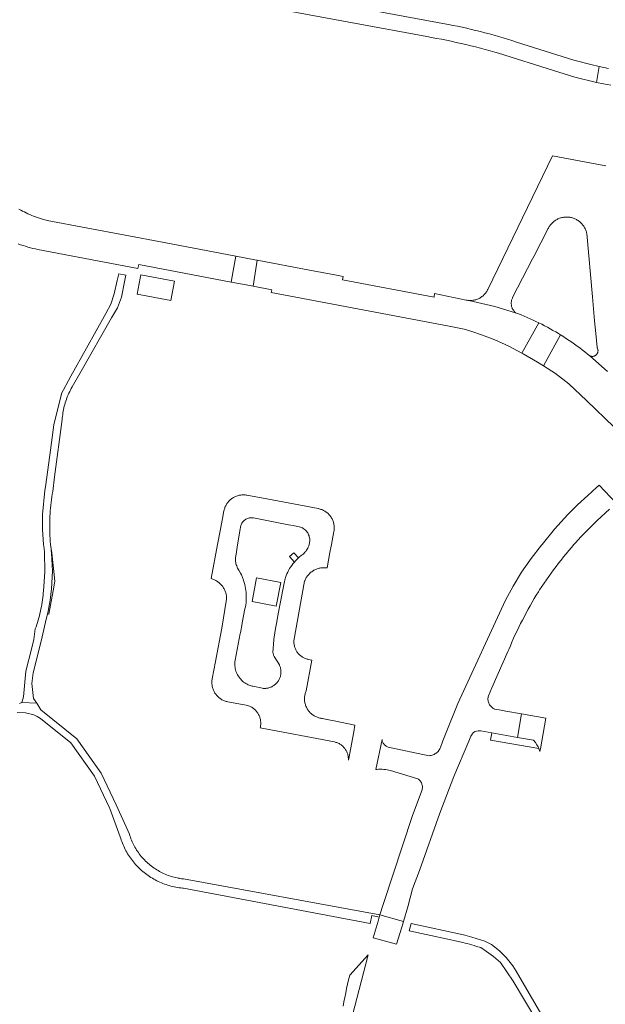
# Model space of a CAD drawing. Extents: x 152825 to 164088, y 457113 to 463005.
# Tile 130 of 256: x 157233 to 157352, y 460270 to 460470. Entities that reach past the tile are written whole.
import ezdxf

# ---------------------------------------------------------------- set-up
doc = ezdxf.new("R2010")
doc.units = 0
doc.header["$LTSCALE"] = 0.5
for name, color, linetype, lineweight in [('B-PV-VH-GESLOTENVERHARDING_ASFALT-GV', 251, 'CONTINUOUS', 18), ('B-PV-VH-GESLOTENVERHARDING_BETON-GV', 251, 'CONTINUOUS', 18), ('B-PV-VH-HALFVERHARDING_GRAVEL-GV', 251, 'CONTINUOUS', 18), ('B-PV-VH-ONVERHARD_ZAND-GV', 251, 'CONTINUOUS', 18), ('B-PV-VH-OPENVERHARDING-GV', 251, 'CONTINUOUS', 18), ('B-PV-VH-OPENVERHARDING_BETONSTRAATSTEEN-GV', 251, 'CONTINUOUS', 18), ('B-PV-VH-OPENVERHARDING_STRAATBAKSTEEN-GV', 251, 'CONTINUOUS', 18)]:
    doc.layers.add(name, color=color, linetype=linetype, lineweight=lineweight)

msp = doc.modelspace()

# ---------------------------------------------------------------- linework, layer by layer
at = {"layer": 'B-PV-VH-GESLOTENVERHARDING_ASFALT-GV', "flags": 128}
for points in [[(157153.322, 460496.391), (157307.428, 460467.968), (157308.976, 460467.678), (157315.897, 460466.382), (157316.898, 460466.209), (157317.898, 460466.028), (157318.897, 460465.84), (157319.894, 460465.644), (157320.89, 460465.439), (157321.884, 460465.227), (157322.876, 460465.007), (157323.866, 460464.78), (157324.855, 460464.544), (157325.841, 460464.301), (157326.826, 460464.05), (157327.809, 460463.791), (157328.79, 460463.524), (157329.768, 460463.25), (157330.516, 460463.035), (157341.678, 460459.471), (157345.987, 460458.135), (157350.37, 460457.065), (157350.374, 460457.091), (157350.912, 460460.328), (157349.277, 460460.691), (157345.778, 460461.609), (157334.13, 460465.293), (157333.223, 460465.585), (157332.314, 460465.869), (157331.403, 460466.145), (157330.489, 460466.414), (157329.574, 460466.675), (157328.656, 460466.928), (157327.735, 460467.174), (157326.813, 460467.411), (157325.889, 460467.641), (157324.963, 460467.864), (157324.035, 460468.078), (157323.106, 460468.285), (157322.174, 460468.484), (157321.241, 460468.675), (157320.307, 460468.858), (157319.892, 460468.937), (157153.672, 460499.651)], [(157352.849, 460459.898), (157350.912, 460460.328), (157350.374, 460457.091), (157350.37, 460457.065), (157351.835, 460456.77), (157353.306, 460456.505)]]:
    msp.add_lwpolyline(points, dxfattribs=at)
at = {"layer": 'B-PV-VH-GESLOTENVERHARDING_BETON-GV', "flags": 128}
msp.add_lwpolyline([(157264.63, 460416.702), (157257.775, 460418.005), (157257.647, 460417.329), (157257.03, 460414.082), (157263.907, 460412.778)], close=True, dxfattribs=at)
at = {"layer": 'B-PV-VH-HALFVERHARDING_GRAVEL-GV', "flags": 128}
msp.add_lwpolyline([(157233.644, 460331.087), (157236.63, 460330.915), (157235.994, 460331.899), (157235.664, 460334.93), (157235.913, 460337.081), (157237.511, 460343.526), (157238.433, 460347.415), (157238.836, 460349.114), (157238.951, 460349.597), (157238.962, 460349.652), (157239.36, 460351.866), (157239.641, 460354.145), (157239.823, 460357.784), (157239.66, 460361.423), (157239.583, 460362.02), (157239.546, 460362.312), (157239.452, 460363.204), (157239.447, 460363.253), (157239.399, 460363.817), (157239.358, 460364.381), (157239.325, 460364.946), (157239.301, 460365.512), (157239.284, 460366.077), (157239.275, 460366.643), (157239.275, 460367.209), (157239.282, 460367.775), (157239.285, 460367.886), (157239.297, 460368.34), (157239.321, 460368.906), (157239.352, 460369.471), (157239.391, 460370.035), (157239.438, 460370.599), (157239.494, 460371.162), (157239.557, 460371.724), (157239.628, 460372.286), (157239.707, 460372.846), (157239.794, 460373.405), (157239.889, 460373.963), (157240.279, 460376.926), (157241.817, 460388.6), (157241.839, 460388.869), (157241.874, 460389.219), (157241.917, 460389.568), (157241.968, 460389.916), (157242.027, 460390.263), (157242.094, 460390.608), (157242.169, 460390.952), (157242.252, 460391.294), (157242.342, 460391.633), (157242.44, 460391.971), (157242.546, 460392.307), (157242.659, 460392.64), (157242.78, 460392.97), (157242.908, 460393.298), (157243.044, 460393.622), (157243.187, 460393.944), (157243.337, 460394.262), (157243.495, 460394.576), (157243.659, 460394.887), (157243.831, 460395.194), (157245.676, 460398.413), (157251.866, 460409.211), (157253.05, 460411.249), (157253.889, 460413.452), (157254.479, 460416.564), (157254.729, 460417.884), (157253.326, 460418.153), (157253.015, 460416.823), (157252.381, 460414.11), (157251.675, 460412.055), (157250.679, 460410.124), (157246.732, 460403.067), (157243.547, 460397.373), (157241.637, 460393.743), (157241.665, 460393.715), (157240.13, 460387.54), (157240.125, 460387.506), (157239.279, 460381.322), (157238.399, 460374.893), (157238.398, 460374.883), (157238.323, 460374.132), (157237.838, 460369.252), (157237.837, 460368.936), (157237.829, 460366.225), (157238.041, 460363.204), (157238.138, 460362.38), (157238.251, 460361.558), (157238.318, 460357.63), (157237.989, 460353.715), (157237.961, 460353.342), (157237.919, 460352.875), (157237.869, 460352.408), (157237.811, 460351.943), (157237.745, 460351.478), (157237.672, 460351.015), (157237.59, 460350.553), (157237.501, 460350.092), (157237.403, 460349.633), (157237.298, 460349.176), (157237.185, 460348.72), (157237.064, 460348.267), (157236.936, 460347.815), (157236.8, 460347.366), (157236.656, 460346.92), (157236.505, 460346.475), (157236.346, 460346.034), (157236.055, 460343.887), (157235.559, 460341.886), (157234.457, 460337.442), (157233.937, 460332.257)], close=True, dxfattribs=at)
for points in [[(157232.695, 460329.014), (157234.388, 460328.974), (157236.029, 460328.555), (157236.749, 460328.237), (157237.431, 460327.846), (157243.593, 460322.893), (157248.415, 460316.11), (157251.455, 460309.67), (157251.492, 460309.569), (157253.612, 460303.773), (157253.712, 460303.447), (157253.819, 460303.123), (157253.934, 460302.802), (157254.056, 460302.483), (157254.186, 460302.168), (157254.323, 460301.856), (157254.467, 460301.547), (157254.619, 460301.241), (157254.777, 460300.939), (157254.943, 460300.641), (157255.116, 460300.347), (157255.295, 460300.057), (157255.482, 460299.771), (157255.675, 460299.49), (157255.874, 460299.213), (157256.08, 460298.941), (157256.292, 460298.674), (157256.511, 460298.412), (157256.735, 460298.156), (157256.966, 460297.904), (157257.202, 460297.658), (157257.444, 460297.418), (157257.692, 460297.183), (157257.945, 460296.955), (157258.203, 460296.732), (157258.467, 460296.515), (157258.735, 460296.305), (157259.008, 460296.101), (157259.286, 460295.903), (157259.569, 460295.712), (157259.856, 460295.528), (157260.147, 460295.35), (157260.443, 460295.18), (157260.742, 460295.016), (157261.045, 460294.86), (157261.352, 460294.71), (157261.662, 460294.568), (157261.975, 460294.433), (157262.291, 460294.306), (157262.611, 460294.185), (157262.933, 460294.073), (157263.257, 460293.968), (157263.584, 460293.871), (157263.913, 460293.781), (157264.244, 460293.699), (157264.577, 460293.625), (157264.912, 460293.559), (157265.248, 460293.5), (157265.585, 460293.45), (157265.923, 460293.407), (157266.263, 460293.372), (157266.474, 460293.355), (157304.394, 460286.201), (157304.727, 460287.787), (157306.227, 460287.44), (157306.364, 460287.903), (157266.498, 460295.218), (157266.042, 460295.273), (157265.589, 460295.344), (157265.493, 460295.361), (157265.178, 460295.423), (157264.865, 460295.492), (157264.553, 460295.569), (157264.244, 460295.654), (157263.936, 460295.747), (157263.631, 460295.847), (157263.328, 460295.955), (157263.029, 460296.07), (157262.732, 460296.193), (157262.439, 460296.323), (157262.148, 460296.46), (157261.862, 460296.604), (157261.579, 460296.756), (157261.299, 460296.915), (157261.024, 460297.08), (157260.753, 460297.253), (157260.487, 460297.432), (157260.225, 460297.617), (157259.968, 460297.809), (157259.715, 460298.008), (157259.468, 460298.212), (157259.226, 460298.423), (157258.989, 460298.64), (157258.757, 460298.863), (157258.532, 460299.091), (157258.312, 460299.325), (157258.097, 460299.564), (157257.889, 460299.808), (157257.687, 460300.058), (157257.492, 460300.313), (157257.302, 460300.572), (157257.12, 460300.836), (157256.943, 460301.104), (157256.774, 460301.377), (157256.611, 460301.654), (157256.456, 460301.935), (157256.307, 460302.22), (157256.166, 460302.508), (157256.032, 460302.799), (157255.905, 460303.094), (157255.785, 460303.392), (157255.673, 460303.693), (157255.569, 460303.997), (157255.472, 460304.303), (157252.811, 460310.31), (157249.771, 460316.75), (157244.825, 460323.701), (157237.478, 460329.603), (157236.63, 460330.915), (157233.644, 460331.087), (157233.163, 460330.854)], [(157339.597, 460267.067), (157334.046, 460276.458), (157333.405, 460277.543), (157332.069, 460279.256), (157330.686, 460280.625), (157329.082, 460281.926), (157327.71, 460282.587), (157325.095, 460283.402), (157323.659, 460283.774), (157323.367, 460283.837), (157312.755, 460286.153), (157312.324, 460284.697), (157319.227, 460283.19), (157322.966, 460282.374), (157323.212, 460282.318), (157323.68, 460282.206), (157324.146, 460282.085), (157324.611, 460281.957), (157325.073, 460281.822), (157325.533, 460281.678), (157325.99, 460281.527), (157326.037, 460281.511), (157326.867, 460281.287), (157328.018, 460280.503), (157329.485, 460279.443), (157330.875, 460278.265), (157333.494, 460274.476), (157338.485, 460266.087)]]:
    msp.add_lwpolyline(points, dxfattribs=at)
at = {"layer": 'B-PV-VH-ONVERHARD_ZAND-GV', "flags": 128}
for points in [[(157238.836, 460349.114), (157239.135, 460349.031), (157239.964, 460353.768), (157240.326, 460355.717), (157240.139, 460357.682), (157239.662, 460362.03), (157239.583, 460362.02), (157239.66, 460361.423), (157239.823, 460357.784), (157239.641, 460354.145), (157239.36, 460351.866), (157238.962, 460349.652), (157238.951, 460349.597)], [(157285.333, 460350.674), (157286.22, 460355.473), (157281.293, 460356.384), (157280.406, 460351.585)], [(157338.709, 460321.736), (157338.551, 460322.045), (157338.301, 460322.493), (157337.976, 460322.947), (157337.57, 460323.406), (157334.325, 460323.976), (157329.111, 460324.893), (157328.863, 460323.429)]]:
    msp.add_lwpolyline(points, close=True, dxfattribs=at)
msp.add_lwpolyline([(157300.787, 460267.555), (157303.986, 460279.837), (157300.241, 460275.641), (157300.029, 460274.747), (157299.825, 460273.851), (157299.628, 460272.954), (157299.44, 460272.055), (157299.259, 460271.154), (157299.086, 460270.251), (157298.921, 460269.348)], dxfattribs=at)
at = {"layer": 'B-PV-VH-OPENVERHARDING-GV', "flags": 128}
msp.add_lwpolyline([(157343.102, 460405.779), (157342.675, 460406.041), (157342.116, 460406.374), (157341.554, 460406.701), (157340.987, 460407.02), (157340.417, 460407.332), (157339.843, 460407.638), (157339.265, 460407.936), (157338.708, 460408.214), (157335.209, 460402.08), (157335.466, 460401.944), (157338.436, 460400.253), (157339.654, 460399.464)], close=True, dxfattribs=at)
at = {"layer": 'B-PV-VH-OPENVERHARDING_BETONSTRAATSTEEN-GV', "flags": 128}
for points in [[(157280.95, 460421.054), (157277.073, 460421.788), (157276.564, 460418.768), (157276.182, 460416.506), (157279.948, 460415.791), (157280.615, 460415.665), (157281.453, 460420.959)], [(157288.881, 460361.498), (157288.008, 460360.724), (157288.996, 460359.611), (157289.206, 460359.849), (157289.478, 460360.133), (157289.76, 460360.406), (157289.81, 460360.45)]]:
    msp.add_lwpolyline(points, close=True, dxfattribs=at)
at = {"layer": 'B-PV-VH-OPENVERHARDING_STRAATBAKSTEEN-GV', "flags": 128}
for points in [[(157352.323, 460440.108), (157341.433, 460442.134), (157328.337, 460415.022), (157328.282, 460414.912), (157328.196, 460414.755), (157328.102, 460414.603), (157328.002, 460414.454), (157327.896, 460414.31), (157327.783, 460414.172), (157327.664, 460414.038), (157327.539, 460413.91), (157327.409, 460413.787), (157327.273, 460413.67), (157327.132, 460413.56), (157326.987, 460413.456), (157326.837, 460413.359), (157326.683, 460413.268), (157326.524, 460413.185), (157326.363, 460413.108), (157326.198, 460413.039), (157326.03, 460412.977), (157325.859, 460412.923), (157325.686, 460412.877), (157325.512, 460412.838), (157325.335, 460412.807), (157325.158, 460412.784), (157324.98, 460412.769), (157324.801, 460412.762), (157324.622, 460412.763), (157324.443, 460412.772), (157329.749, 460411.558), (157333.958, 460410.276), (157333.869, 460410.357), (157333.769, 460410.459), (157333.674, 460410.566), (157333.585, 460410.679), (157333.503, 460410.796), (157333.427, 460410.918), (157333.358, 460411.044), (157333.297, 460411.173), (157333.242, 460411.306), (157333.196, 460411.441), (157333.157, 460411.579), (157333.125, 460411.718), (157333.102, 460411.86), (157333.086, 460412.002), (157333.078, 460412.145), (157333.079, 460412.289), (157333.087, 460412.432), (157333.103, 460412.574), (157333.128, 460412.715), (157333.16, 460412.855), (157333.199, 460412.992), (157333.247, 460413.128), (157333.302, 460413.26), (157333.364, 460413.389), (157337.411, 460421.236), (157337.67, 460421.738), (157340.532, 460427.286), (157340.542, 460427.307), (157340.622, 460427.471), (157340.71, 460427.632), (157340.804, 460427.788), (157340.906, 460427.94), (157341.014, 460428.088), (157341.128, 460428.231), (157341.248, 460428.368), (157341.374, 460428.5), (157341.506, 460428.627), (157341.643, 460428.747), (157341.786, 460428.862), (157341.933, 460428.97), (157342.085, 460429.071), (157342.241, 460429.166), (157342.402, 460429.254), (157342.565, 460429.335), (157342.733, 460429.409), (157342.903, 460429.475), (157343.076, 460429.533), (157343.251, 460429.584), (157343.429, 460429.628), (157343.608, 460429.663), (157343.789, 460429.691), (157343.971, 460429.71), (157344.153, 460429.722), (157344.23, 460429.725), (157344.413, 460429.725), (157344.595, 460429.717), (157344.778, 460429.702), (157344.959, 460429.678), (157345.139, 460429.646), (157345.317, 460429.607), (157345.494, 460429.56), (157345.668, 460429.505), (157345.84, 460429.443), (157346.008, 460429.373), (157346.174, 460429.296), (157346.336, 460429.212), (157346.495, 460429.12), (157346.649, 460429.022), (157346.798, 460428.917), (157346.943, 460428.806), (157347.083, 460428.688), (157347.218, 460428.565), (157347.347, 460428.436), (157347.47, 460428.301), (157347.587, 460428.161), (157347.698, 460428.016), (157347.803, 460427.866), (157347.901, 460427.712), (157347.992, 460427.553), (157348.076, 460427.391), (157348.153, 460427.225), (157348.223, 460427.056), (157348.285, 460426.885), (157348.339, 460426.71), (157348.386, 460426.534), (157348.425, 460426.355), (157349.588, 460413.488), (157350.026, 460408.65), (157350.259, 460406.071), (157350.519, 460403.197), (157350.543, 460403.158), (157350.589, 460403.074), (157350.628, 460402.986), (157350.66, 460402.895), (157350.683, 460402.802), (157350.699, 460402.707), (157350.707, 460402.611), (157350.707, 460402.514), (157350.699, 460402.418), (157350.684, 460402.323), (157350.66, 460402.23), (157350.628, 460402.139), (157350.59, 460402.051), (157350.544, 460401.966), (157350.491, 460401.886), (157350.431, 460401.81), (157350.366, 460401.739), (157350.295, 460401.674), (157350.219, 460401.615), (157350.138, 460401.563), (157350.053, 460401.518), (157349.965, 460401.479), (157349.873, 460401.449), (157349.78, 460401.426), (157349.685, 460401.41), (157349.589, 460401.403), (157349.492, 460401.404), (157349.397, 460401.413), (157349.302, 460401.429), (157349.209, 460401.453), (157349.118, 460401.486), (157349.03, 460401.525), (157352.618, 460398.344)], [(157232.868, 460424.256), (157233.362, 460424.088), (157233.859, 460423.928), (157234.358, 460423.775), (157234.859, 460423.631), (157235.362, 460423.494), (157235.868, 460423.364), (157236.375, 460423.243), (157236.884, 460423.129), (157257.194, 460419.278), (157257.402, 460420.068), (157276.182, 460416.506), (157276.564, 460418.768), (157277.073, 460421.788), (157262.55, 460424.54), (157238.79, 460429.043), (157237.592, 460429.366), (157236.415, 460429.758), (157236.387, 460429.768), (157236.002, 460429.914), (157235.62, 460430.067), (157235.241, 460430.228), (157234.865, 460430.396), (157234.493, 460430.571), (157234.124, 460430.754), (157233.759, 460430.944), (157233.397, 460431.141), (157233.039, 460431.344)], [(157352.618, 460398.344), (157349.03, 460401.525), (157348.527, 460401.937), (157348.018, 460402.342), (157347.505, 460402.741), (157346.986, 460403.134), (157346.464, 460403.521), (157345.936, 460403.9), (157345.403, 460404.274), (157344.866, 460404.641), (157344.325, 460405.001), (157343.779, 460405.354), (157343.229, 460405.701), (157343.102, 460405.779), (157339.654, 460399.464), (157342.065, 460397.902), (157344.763, 460395.861), (157348.392, 460392.461), (157353.994, 460386.999)], [(157354.401, 460371.585), (157350.948, 460375.214), (157350.433, 460374.749), (157350.418, 460374.735), (157348.655, 460373.144), (157346.559, 460371.263), (157344.552, 460369.287), (157341.867, 460366.33), (157339.38, 460363.204), (157339.319, 460363.121), (157339.257, 460363.038), (157337.108, 460360.356), (157335.14, 460357.539), (157333.439, 460354.748), (157331.924, 460351.853), (157322.214, 460330.898), (157319.86, 460324.96), (157319.189, 460323.266), (157318.674, 460321.967), (157318.549, 460321.654), (157318.447, 460321.477), (157318.332, 460321.308), (157318.203, 460321.148), (157318.062, 460321), (157317.911, 460320.862), (157317.749, 460320.737), (157317.577, 460320.625), (157317.398, 460320.527), (157317.211, 460320.443), (157317.018, 460320.374), (157316.821, 460320.32), (157316.62, 460320.282), (157316.427, 460320.26), (157308.09, 460322.029), (157307.933, 460322.078), (157307.782, 460322.141), (157307.637, 460322.22), (157307.5, 460322.311), (157307.373, 460322.416), (157307.257, 460322.533), (157307.153, 460322.66), (157307.062, 460322.797), (157306.984, 460322.942), (157306.921, 460323.093), (157306.873, 460323.251), (157306.84, 460323.412), (157306.823, 460323.576), (157305.571, 460317.452), (157305.761, 460317.474), (157306.111, 460317.499), (157306.462, 460317.508), (157306.813, 460317.501), (157307.163, 460317.478), (157307.511, 460317.439), (157307.858, 460317.384), (157308.201, 460317.313), (157308.541, 460317.227), (157314.116, 460315.577), (157314.237, 460315.487), (157314.375, 460315.367), (157314.502, 460315.236), (157314.616, 460315.093), (157314.718, 460314.942), (157314.806, 460314.782), (157314.88, 460314.615), (157314.939, 460314.442), (157314.983, 460314.264), (157315.01, 460314.084), (157315.022, 460313.902), (157315.018, 460313.719), (157314.998, 460313.538), (157314.963, 460313.358), (157313.018, 460308.099), (157307.06, 460290.017), (157306.364, 460287.903), (157311.187, 460286.598), (157312.074, 460289.588), (157313.015, 460293.205), (157314.447, 460296.932), (157318.562, 460308.577), (157321.41, 460316.032), (157324.458, 460323.21), (157324.886, 460324.206), (157325.114, 460324.639), (157325.355, 460324.927), (157325.661, 460325.158), (157325.983, 460325.283), (157326.376, 460325.355), (157326.927, 460325.297), (157329.111, 460324.893), (157334.325, 460323.976), (157335.177, 460328.782), (157332.008, 460329.332), (157331.033, 460329.501), (157329.716, 460329.729), (157329.678, 460329.745), (157329.543, 460329.814), (157329.508, 460329.831), (157329.345, 460329.93), (157329.192, 460330.043), (157329.048, 460330.168), (157328.915, 460330.305), (157328.795, 460330.452), (157328.687, 460330.609), (157328.592, 460330.775), (157328.512, 460330.948), (157328.447, 460331.127), (157328.396, 460331.31), (157328.362, 460331.498), (157328.343, 460331.687), (157328.34, 460331.878), (157328.354, 460332.068), (157328.383, 460332.256), (157328.427, 460332.442), (157329.108, 460334.044), (157332.454, 460341.569), (157332.569, 460341.848), (157332.892, 460342.609), (157333.223, 460343.366), (157333.561, 460344.12), (157333.906, 460344.87), (157334.258, 460345.618), (157334.618, 460346.362), (157334.985, 460347.102), (157335.359, 460347.839), (157335.74, 460348.572), (157336.128, 460349.302), (157336.523, 460350.027), (157336.925, 460350.749), (157337.334, 460351.467), (157337.75, 460352.181), (157338.173, 460352.89), (157338.603, 460353.596), (157338.848, 460353.972), (157339.304, 460354.662), (157339.767, 460355.348), (157340.237, 460356.029), (157340.713, 460356.705), (157341.196, 460357.377), (157341.685, 460358.044), (157342.181, 460358.706), (157342.683, 460359.364), (157343.192, 460360.016), (157343.706, 460360.664), (157344.227, 460361.307), (157344.754, 460361.944), (157345.288, 460362.577), (157345.827, 460363.204), (157346.123, 460363.543), (157346.672, 460364.162), (157347.226, 460364.776), (157350.531, 460368.035), (157353.076, 460370.367)]]:
    msp.add_lwpolyline(points, dxfattribs=at)
for points in [[(157337.51, 460408.788), (157336.918, 460409.057), (157336.323, 460409.319), (157335.724, 460409.574), (157335.123, 460409.821), (157334.519, 460410.061), (157333.958, 460410.276), (157329.749, 460411.558), (157324.443, 460412.772), (157324.265, 460412.789), (157324.088, 460412.814), (157323.912, 460412.847), (157317.511, 460414.194), (157317.415, 460413.456), (157298.773, 460416.977), (157298.918, 460417.654), (157297.236, 460417.972), (157292.095, 460418.945), (157281.453, 460420.959), (157280.615, 460415.665), (157284.431, 460414.941), (157284.285, 460414.402), (157320.491, 460407.575), (157323.489, 460406.942), (157325.061, 460406.494), (157327.022, 460405.813), (157329.759, 460404.783), (157332.574, 460403.48), (157335.209, 460402.08), (157338.708, 460408.214), (157338.683, 460408.227), (157338.098, 460408.511)], [(157296.677, 460327.427), (157295.698, 460327.63), (157295.584, 460327.654), (157294.727, 460327.833), (157294.701, 460327.835), (157294.523, 460327.857), (157294.346, 460327.886), (157294.17, 460327.923), (157293.997, 460327.968), (157293.825, 460328.021), (157293.656, 460328.081), (157293.49, 460328.149), (157293.326, 460328.224), (157293.167, 460328.306), (157293.011, 460328.396), (157292.859, 460328.492), (157292.712, 460328.595), (157292.57, 460328.704), (157292.432, 460328.819), (157292.3, 460328.941), (157292.174, 460329.068), (157292.053, 460329.201), (157291.938, 460329.339), (157291.829, 460329.482), (157291.727, 460329.63), (157291.632, 460329.782), (157291.543, 460329.938), (157291.462, 460330.098), (157291.433, 460330.158), (157291.361, 460330.321), (157291.296, 460330.486), (157291.238, 460330.654), (157291.189, 460330.825), (157291.147, 460330.997), (157291.113, 460331.172), (157291.086, 460331.347), (157291.068, 460331.524), (157291.058, 460331.701), (157291.055, 460331.879), (157291.061, 460332.056), (157291.074, 460332.233), (157291.096, 460332.41), (157291.126, 460332.585), (157291.163, 460332.758), (157291.208, 460332.93), (157291.261, 460333.1), (157291.321, 460333.267), (157291.389, 460333.431), (157292.519, 460339.71), (157291.883, 460339.832), (157291.734, 460339.863), (157291.569, 460339.904), (157291.406, 460339.953), (157291.245, 460340.01), (157291.088, 460340.075), (157290.933, 460340.146), (157290.782, 460340.225), (157290.635, 460340.311), (157290.492, 460340.404), (157290.354, 460340.503), (157290.22, 460340.609), (157290.091, 460340.72), (157289.968, 460340.838), (157289.851, 460340.962), (157289.739, 460341.09), (157289.634, 460341.224), (157289.535, 460341.363), (157289.442, 460341.506), (157289.357, 460341.653), (157289.278, 460341.804), (157289.207, 460341.959), (157289.143, 460342.117), (157289.087, 460342.278), (157289.038, 460342.441), (157288.996, 460342.606), (157288.963, 460342.773), (157288.938, 460342.942), (157288.92, 460343.111), (157288.91, 460343.281), (157288.909, 460343.452), (157288.915, 460343.622), (157291.076, 460355.745), (157291.095, 460355.794), (157291.165, 460355.963), (157291.242, 460356.129), (157291.327, 460356.291), (157291.419, 460356.45), (157291.517, 460356.604), (157291.622, 460356.754), (157291.734, 460356.899), (157291.852, 460357.039), (157291.976, 460357.174), (157292.105, 460357.303), (157292.24, 460357.427), (157292.381, 460357.544), (157292.526, 460357.656), (157292.676, 460357.76), (157292.831, 460357.859), (157292.99, 460357.95), (157293.152, 460358.034), (157293.318, 460358.111), (157293.487, 460358.181), (157293.659, 460358.243), (157293.834, 460358.298), (157294.011, 460358.345), (157294.19, 460358.384), (157294.37, 460358.416), (157294.552, 460358.439), (157294.734, 460358.455), (157294.917, 460358.462), (157295.1, 460358.462), (157295.283, 460358.454), (157295.466, 460358.437), (157295.647, 460358.413), (157296.241, 460361.554), (157296.553, 460363.204), (157297.043, 460365.8), (157297.072, 460365.976), (157297.094, 460366.154), (157297.107, 460366.332), (157297.113, 460366.511), (157297.11, 460366.69), (157297.099, 460366.868), (157297.081, 460367.046), (157297.054, 460367.223), (157297.02, 460367.398), (157296.978, 460367.572), (157296.928, 460367.744), (157296.87, 460367.913), (157296.806, 460368.08), (157296.733, 460368.243), (157296.653, 460368.403), (157296.567, 460368.56), (157296.473, 460368.712), (157296.373, 460368.86), (157296.266, 460369.003), (157296.153, 460369.142), (157296.033, 460369.275), (157295.908, 460369.403), (157295.778, 460369.525), (157295.642, 460369.641), (157295.501, 460369.751), (157295.355, 460369.854), (157295.204, 460369.951), (157295.05, 460370.041), (157294.891, 460370.124), (157294.729, 460370.2), (157294.564, 460370.269), (157294.396, 460370.33), (157294.226, 460370.383), (157294.053, 460370.429), (157293.878, 460370.467), (157293.852, 460370.472), (157289.929, 460371.225), (157283.393, 460372.451), (157279.361, 460373.204), (157279.185, 460373.233), (157279.007, 460373.254), (157278.829, 460373.267), (157278.65, 460373.273), (157278.471, 460373.27), (157278.293, 460373.259), (157278.115, 460373.24), (157277.938, 460373.214), (157277.763, 460373.179), (157277.589, 460373.137), (157277.418, 460373.087), (157277.249, 460373.029), (157277.082, 460372.964), (157276.919, 460372.891), (157276.759, 460372.811), (157276.603, 460372.724), (157276.451, 460372.63), (157276.303, 460372.53), (157276.16, 460372.423), (157276.021, 460372.309), (157275.888, 460372.19), (157275.761, 460372.065), (157275.639, 460371.934), (157275.523, 460371.798), (157275.414, 460371.656), (157275.31, 460371.51), (157275.214, 460371.36), (157275.124, 460371.205), (157275.041, 460371.047), (157274.966, 460370.885), (157274.898, 460370.72), (157274.837, 460370.552), (157274.784, 460370.381), (157274.738, 460370.208), (157274.7, 460370.033), (157274.697, 460370.016), (157274.405, 460368.48), (157273.919, 460365.929), (157273.406, 460363.204), (157272.094, 460356.244), (157272.228, 460356.207), (157272.402, 460356.15), (157272.574, 460356.087), (157272.743, 460356.016), (157272.909, 460355.937), (157273.071, 460355.852), (157273.229, 460355.759), (157273.383, 460355.66), (157273.532, 460355.554), (157273.677, 460355.442), (157273.817, 460355.323), (157273.951, 460355.198), (157274.08, 460355.068), (157274.203, 460354.932), (157274.32, 460354.791), (157274.43, 460354.645), (157274.534, 460354.494), (157274.632, 460354.339), (157274.723, 460354.18), (157274.806, 460354.017), (157274.883, 460353.85), (157274.952, 460353.681), (157275.013, 460353.508), (157275.067, 460353.333), (157275.114, 460353.156), (157275.152, 460352.976), (157275.183, 460352.796), (157275.206, 460352.614), (157275.22, 460352.431), (157275.227, 460352.248), (157275.226, 460352.065), (157274.27, 460346.153), (157272.975, 460339.415), (157272.309, 460335.895), (157272.279, 460335.719), (157272.257, 460335.541), (157272.244, 460335.363), (157272.238, 460335.185), (157272.24, 460335.006), (157272.25, 460334.827), (157272.268, 460334.65), (157272.294, 460334.473), (157272.328, 460334.297), (157272.369, 460334.123), (157272.419, 460333.952), (157272.476, 460333.782), (157272.541, 460333.616), (157272.613, 460333.452), (157272.692, 460333.292), (157272.778, 460333.135), (157272.871, 460332.983), (157272.971, 460332.835), (157273.078, 460332.691), (157273.191, 460332.552), (157273.31, 460332.419), (157273.434, 460332.291), (157273.565, 460332.169), (157273.7, 460332.052), (157273.841, 460331.942), (157273.987, 460331.839), (157274.137, 460331.741), (157274.291, 460331.651), (157274.449, 460331.568), (157274.611, 460331.492), (157274.776, 460331.423), (157274.944, 460331.361), (157275.114, 460331.308), (157275.287, 460331.261), (157275.461, 460331.223), (157275.487, 460331.218), (157279.54, 460330.465), (157279.704, 460330.409), (157279.865, 460330.345), (157280.023, 460330.275), (157280.178, 460330.196), (157280.329, 460330.111), (157280.476, 460330.019), (157280.619, 460329.92), (157280.757, 460329.815), (157280.89, 460329.703), (157281.017, 460329.586), (157281.139, 460329.463), (157281.256, 460329.334), (157281.366, 460329.2), (157281.47, 460329.061), (157281.567, 460328.917), (157281.658, 460328.769), (157281.742, 460328.617), (157281.818, 460328.462), (157281.888, 460328.303), (157281.95, 460328.141), (157282.004, 460327.976), (157282.051, 460327.809), (157282.09, 460327.64), (157282.122, 460327.469), (157282.145, 460327.297), (157282.16, 460327.125), (157282.168, 460326.951), (157282.167, 460326.778), (157282.159, 460326.604), (157282.142, 460326.432), (157282.117, 460326.26), (157282.085, 460326.089), (157282.049, 460325.938), (157297.172, 460323.056), (157297.286, 460323.029), (157297.448, 460322.983), (157297.609, 460322.93), (157297.767, 460322.869), (157297.922, 460322.8), (157298.073, 460322.725), (157298.221, 460322.642), (157298.364, 460322.552), (157298.503, 460322.456), (157298.638, 460322.353), (157298.767, 460322.244), (157298.892, 460322.129), (157299.01, 460322.009), (157299.123, 460321.882), (157299.23, 460321.751), (157299.33, 460321.615), (157299.424, 460321.474), (157299.511, 460321.329), (157299.591, 460321.18), (157299.664, 460321.027), (157299.73, 460320.871), (157299.788, 460320.712), (157299.839, 460320.551), (157299.882, 460320.387), (157299.917, 460320.221), (157299.944, 460320.054), (157299.964, 460319.886), (157299.975, 460319.717), (157299.979, 460319.548), (157299.974, 460319.379), (157301.065, 460325.145), (157301.314, 460326.46), (157297.116, 460327.335)], [(157286.011, 460350.549), (157285.65, 460348.701), (157285.372, 460347.101), (157285.199, 460346.106), (157284.891, 460344.342), (157284.854, 460343.878), (157284.848, 460343.798), (157284.644, 460341.227), (157284.665, 460341.089), (157284.694, 460340.952), (157284.731, 460340.817), (157284.776, 460340.684), (157284.828, 460340.554), (157284.887, 460340.428), (157284.902, 460340.399), (157285.968, 460338.699), (157286, 460338.628), (157286.062, 460338.476), (157286.116, 460338.321), (157286.162, 460338.164), (157286.201, 460338.005), (157286.232, 460337.844), (157286.255, 460337.682), (157286.271, 460337.519), (157286.278, 460337.356), (157286.277, 460337.192), (157286.268, 460337.028), (157286.251, 460336.865), (157286.227, 460336.703), (157286.194, 460336.543), (157286.154, 460336.384), (157286.106, 460336.228), (157286.05, 460336.073), (157285.987, 460335.922), (157285.916, 460335.775), (157285.839, 460335.63), (157285.754, 460335.49), (157285.663, 460335.354), (157285.565, 460335.223), (157285.461, 460335.096), (157285.351, 460334.975), (157285.235, 460334.859), (157285.114, 460334.749), (157284.987, 460334.645), (157284.855, 460334.548), (157284.719, 460334.457), (157284.579, 460334.373), (157284.434, 460334.295), (157284.286, 460334.225), (157284.135, 460334.162), (157283.981, 460334.107), (157283.824, 460334.059), (157283.666, 460334.019), (157283.505, 460333.987), (157283.343, 460333.962), (157283.18, 460333.946), (157283.016, 460333.938), (157282.853, 460333.937), (157282.689, 460333.944), (157282.526, 460333.96), (157280.559, 460334.377), (157280.399, 460334.418), (157279.628, 460334.646), (157279.381, 460334.772), (157279.143, 460334.911), (157278.913, 460335.064), (157278.692, 460335.23), (157278.481, 460335.409), (157278.281, 460335.599), (157278.092, 460335.801), (157277.915, 460336.013), (157277.826, 460336.134), (157277.751, 460336.235), (157277.6, 460336.466), (157277.462, 460336.706), (157277.339, 460336.953), (157277.23, 460337.207), (157277.136, 460337.467), (157277.057, 460337.731), (157276.993, 460338.001), (157276.946, 460338.273), (157276.914, 460338.547), (157276.898, 460338.823), (157276.898, 460339.099), (157276.914, 460339.375), (157276.946, 460339.649), (157276.949, 460339.669), (157277.992, 460345.07), (157278.022, 460345.223), (157278.396, 460347.161), (157278.42, 460347.283), (157278.968, 460350.109), (157279.009, 460350.307), (157279.052, 460350.517), (157279.12, 460350.928), (157279.173, 460351.342), (157279.21, 460351.757), (157279.212, 460351.805), (157279.231, 460352.173), (157279.236, 460352.589), (157279.224, 460353.006), (157279.197, 460353.422), (157279.154, 460353.836), (157279.095, 460354.249), (157279.02, 460354.658), (157278.93, 460355.065), (157278.824, 460355.468), (157278.76, 460355.684), (157278.646, 460355.964), (157278.227, 460356.991), (157278.224, 460356.998), (157278.068, 460357.382), (157277.734, 460357.961), (157277.598, 460358.163), (157277.476, 460358.374), (157277.368, 460358.592), (157277.275, 460358.817), (157277.196, 460359.048), (157277.133, 460359.283), (157277.086, 460359.521), (157277.054, 460359.763), (157277.038, 460360.006), (157277.038, 460360.249), (157277.054, 460360.492), (157277.067, 460360.601), (157277.105, 460360.848), (157277.233, 460361.67), (157277.386, 460362.658), (157277.899, 460365.959), (157278.137, 460367.034), (157278.196, 460367.212), (157278.27, 460367.384), (157278.358, 460367.549), (157278.46, 460367.706), (157278.575, 460367.853), (157278.702, 460367.99), (157278.841, 460368.116), (157278.989, 460368.23), (157279.147, 460368.33), (157279.313, 460368.417), (157279.486, 460368.489), (157279.664, 460368.546), (157279.846, 460368.587), (157280.031, 460368.613), (157280.218, 460368.623), (157280.405, 460368.617), (157280.58, 460368.596), (157280.591, 460368.595), (157280.676, 460368.58), (157281.722, 460368.378), (157287.802, 460367.205), (157288.784, 460367.015), (157290.247, 460366.733), (157290.446, 460366.65), (157290.637, 460366.554), (157290.821, 460366.443), (157290.997, 460366.319), (157291.162, 460366.182), (157291.317, 460366.033), (157291.46, 460365.873), (157291.591, 460365.703), (157291.709, 460365.524), (157291.813, 460365.336), (157291.903, 460365.141), (157291.979, 460364.94), (157292.039, 460364.734), (157292.083, 460364.524), (157292.112, 460364.311), (157292.125, 460364.097), (157292.122, 460363.882), (157292.103, 460363.669), (157292.068, 460363.457), (157292.017, 460363.248), (157291.986, 460363.145), (157291.908, 460362.904), (157291.815, 460362.668), (157291.707, 460362.438), (157291.585, 460362.215), (157291.45, 460362.001), (157291.301, 460361.796), (157291.139, 460361.6), (157290.965, 460361.415), (157290.78, 460361.241), (157290.585, 460361.08), (157290.38, 460360.931), (157290.358, 460360.916), (157290.054, 460360.667), (157289.924, 460360.552), (157289.81, 460360.45), (157289.76, 460360.406), (157289.478, 460360.133), (157289.206, 460359.849), (157288.996, 460359.611), (157288.946, 460359.554), (157288.77, 460359.337), (157288.699, 460359.249), (157288.464, 460358.933), (157288.242, 460358.609), (157288.034, 460358.276), (157287.839, 460357.935), (157287.663, 460357.594), (157287.659, 460357.585), (157287.492, 460357.229), (157287.341, 460356.867), (157287.204, 460356.498), (157287.171, 460356.399), (157287.128, 460356.271), (157286.946, 460355.338)], [(157340.098, 460327.928), (157335.177, 460328.782), (157334.325, 460323.976), (157337.57, 460323.406), (157337.976, 460322.947), (157338.301, 460322.493), (157338.551, 460322.045), (157338.709, 460321.736), (157338.782, 460321.528), (157338.899, 460321.134), (157338.996, 460321.687)], [(157310.84, 460285.431), (157310.903, 460285.64), (157311.187, 460286.598), (157306.364, 460287.903), (157306.227, 460287.44), (157306.001, 460286.672), (157304.994, 460283.255), (157309.774, 460281.961)]]:
    msp.add_lwpolyline(points, close=True, dxfattribs=at)

doc.saveas('drawing.dxf')
